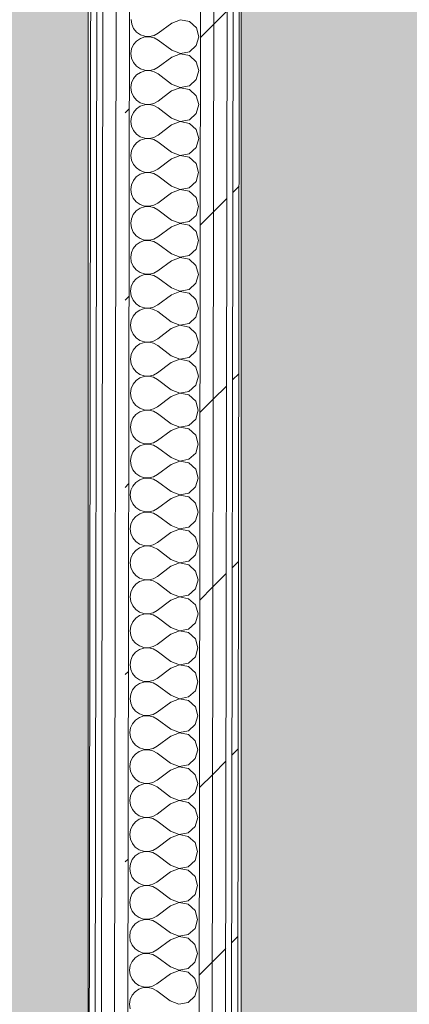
# Model space of a CAD drawing. Header units: millimetres. Extents: x -30280 to 19093, y -19284 to 4746.
# Tile 106 of 132: x -13157 to -12774, y -14847 to -13881. Entities that reach past the tile are written whole.
import ezdxf

# ---------------------------------------------------------------- set-up
doc = ezdxf.new("R2010")
doc.units = ezdxf.units.MM
doc.header["$MEASUREMENT"] = 0
doc.linetypes.add('Wipeout_Contour', pattern=[1000, 0, -1000])
doc.layers.add('Nuevo_07_CR_Cel Ras pladur', color=7, linetype='Continuous')
doc.layers.add('Nuevo_08_E_Envans secs', color=7, linetype='Continuous')
for name, color, linetype, lineweight, true_color in [('Nuevo_07_CR_Cel Ras pladur_Pluma_Nº__102', 7, 'Continuous', 5, 0xcccccc), ('Nuevo_08_E_Envans secs_Pluma_Nº__102', 7, 'Continuous', 5, 0xcccccc), ('Nuevo_08_E_Envans secs_Pluma_Nº__171', 171, 'Continuous', 13, 0xaaaaff), ('Nuevo_08_E_Envans secs_Pluma_Nº__177', 7, 'Continuous', 15, 0xf7e046)]:
    doc.layers.add(name, color=color, linetype=linetype, lineweight=lineweight, true_color=true_color)
doc.layers.add('Nuevo_08_E_Envans secs_Pluma_Nº__1', color=7, linetype='Continuous', lineweight=5)
pattern_1 = [(45, (0, 0), (-183.8478, 183.8478), [195, -65]), (45, (7e-14, 183.85), (-183.8478, 183.8478), [195, -65])]

# ---------------------------------------------------------------- blocks, each defined once
blk = doc.blocks.new('Forjado_2_1', base_point=(-12939.13, -15304.3))
at = {"layer": 'Nuevo_07_CR_Cel Ras pladur_Pluma_Nº__102', "linetype": 'Continuous', "lineweight": 0, "true_color": 0x333333}
h = blk.add_hatch(color=250, dxfattribs=at)
h.paths.add_polyline_path([(-12939.13, -15304.3), (-10776.28, -15304.3), (-10776.28, -12340.7), (-12132.42, -12340.7), (-12132.42, -12549.28), (-12939.13, -12549.28)])
h.paths.add_polyline_path([(-12763.67, -13031.07), (-10963.67, -13031.07), (-10963.67, -14831.07), (-12763.67, -14831.07)], flags=0)
at = {"layer": 'Nuevo_07_CR_Cel Ras pladur_Pluma_Nº__102', "color": 254, "linetype": 'Continuous', "lineweight": 5, "true_color": 0xcccccc, "flags": 128}
blk.add_lwpolyline([(-12939.13, -15304.3), (-10776.28, -15304.3), (-10776.28, -12340.7), (-12132.42, -12340.7), (-12132.42, -12549.28), (-12939.13, -12549.28)], close=True, dxfattribs=at)
blk = doc.blocks.new('Forjado_7_1', base_point=(-18840.61, -16937.98))
at = {"layer": 'Nuevo_07_CR_Cel Ras pladur_Pluma_Nº__102', "linetype": 'Continuous', "lineweight": 0, "true_color": 0x333333}
h = blk.add_hatch(color=250, dxfattribs=at)
h.paths.add_polyline_path([(-18840.61, -16937.98), (-13089.3, -16937.98), (-13089.3, -12342.82), (-18840.61, -12342.82)])
h.paths.add_polyline_path([(-18358.75, -12874.06), (-13558.75, -12874.06), (-13558.75, -16474.06), (-18358.75, -16474.06)], flags=0)
at = {"layer": 'Nuevo_07_CR_Cel Ras pladur_Pluma_Nº__102', "color": 254, "linetype": 'Continuous', "lineweight": 5, "true_color": 0xcccccc, "flags": 128}
blk.add_lwpolyline([(-18840.61, -16937.98), (-13089.3, -16937.98), (-13089.3, -12342.82), (-18840.61, -12342.82)], close=True, dxfattribs=at)
blk = doc.blocks.new('*X542')
at = {"layer": 'Nuevo_08_E_Envans secs_Pluma_Nº__102', "color": 254, "linetype": 'Continuous', "lineweight": 5, "true_color": 0xcccccc}
for p, q in [((-13047.34, -13880.73), (-13046.71, -13885.29)), ((-12998.84, -13880.87), (-13007.34, -13884.12)), ((-12989.89, -13882.57), (-12998.84, -13880.87)), ((-13046.71, -13885.29), (-13044.86, -13889.5)), ((-13044.86, -13889.5), (-13041.93, -13893.04)), ((-13007.34, -13884.12), (-13020.69, -13894.1)), ((-12983.17, -13888.73), (-12989.89, -13882.57)), ((-12980.7, -13897.5), (-12983.17, -13888.73)), ((-13038.15, -13899.17), (-13041.95, -13901.77)), ((-13041.93, -13893.04), (-13038.15, -13895.65)), ((-13038.15, -13895.65), (-13033.79, -13897.13)), ((-13033.79, -13897.71), (-13038.15, -13899.17)), ((-13033.79, -13897.13), (-13029.2, -13897.36)), ((-13029.2, -13897.49), (-13033.79, -13897.71)), ((-13029.2, -13897.36), (-13024.72, -13896.32)), ((-13024.72, -13898.54), (-13029.2, -13897.49)), ((-13024.72, -13896.32), (-13020.69, -13894.1)), ((-13020.7, -13900.77), (-13024.72, -13898.54)), ((-12983.2, -13906.25), (-12980.7, -13897.5)), ((-13046.75, -13909.51), (-13047.39, -13914.06)), ((-13044.89, -13905.3), (-13046.75, -13909.51)), ((-13041.95, -13901.77), (-13044.89, -13905.3)), ((-13007.38, -13910.79), (-13020.7, -13900.77)), ((-12989.93, -13912.39), (-12983.2, -13906.25)), ((-13047.39, -13914.06), (-13046.76, -13918.62)), ((-13046.76, -13918.62), (-13044.91, -13922.83)), ((-13007.39, -13917.46), (-13020.74, -13927.44)), ((-12998.88, -13914.2), (-13007.39, -13917.46)), ((-13007.38, -13910.79), (-12998.88, -13914.07)), ((-12998.88, -13914.07), (-12989.93, -13912.39)), ((-12989.94, -13915.91), (-12998.88, -13914.2)), ((-12983.22, -13922.06), (-12989.94, -13915.91)), ((-13044.91, -13922.83), (-13041.98, -13926.37)), ((-13041.98, -13926.37), (-13038.2, -13928.98)), ((-13038.2, -13928.98), (-13033.84, -13930.46)), ((-13024.77, -13929.66), (-13020.74, -13927.44)), ((-12980.75, -13930.83), (-12983.22, -13922.06)), ((-13044.93, -13938.64), (-13046.8, -13942.84)), ((-13042, -13935.1), (-13044.93, -13938.64)), ((-13038.2, -13932.5), (-13042, -13935.1)), ((-13033.84, -13931.04), (-13038.2, -13932.5)), ((-13033.84, -13930.46), (-13029.25, -13930.69)), ((-13029.25, -13930.82), (-13033.84, -13931.04)), ((-13029.25, -13930.69), (-13024.77, -13929.66)), ((-13024.77, -13931.87), (-13029.25, -13930.82)), ((-13020.75, -13934.1), (-13024.77, -13931.87)), ((-13007.43, -13944.12), (-13020.75, -13934.1)), ((-12983.25, -13939.59), (-12980.75, -13930.83)), ((-13046.8, -13942.84), (-13047.44, -13947.4)), ((-13047.44, -13947.4), (-13046.81, -13951.95)), ((-12998.93, -13947.54), (-13007.44, -13950.79)), ((-13007.43, -13944.12), (-12998.93, -13947.4)), ((-12998.93, -13947.4), (-12989.98, -13945.72)), ((-12989.99, -13949.24), (-12998.93, -13947.54)), ((-12989.98, -13945.72), (-12983.25, -13939.59)), ((-13046.81, -13951.95), (-13044.96, -13956.16)), ((-13044.96, -13956.16), (-13042.03, -13959.71)), ((-13007.44, -13950.79), (-13020.79, -13960.77)), ((-12983.27, -13955.4), (-12989.99, -13949.24)), ((-12980.79, -13964.16), (-12983.27, -13955.4)), ((-13038.25, -13965.84), (-13042.04, -13968.43)), ((-13042.03, -13959.71), (-13038.25, -13962.32)), ((-13038.25, -13962.32), (-13033.89, -13963.79)), ((-13033.89, -13964.37), (-13038.25, -13965.84)), ((-13033.89, -13963.79), (-13029.3, -13964.02)), ((-13029.3, -13964.16), (-13033.89, -13964.37)), ((-13029.3, -13964.02), (-13024.82, -13962.99)), ((-13024.82, -13965.2), (-13029.3, -13964.16)), ((-13024.82, -13962.99), (-13020.79, -13960.77)), ((-13020.8, -13967.44), (-13024.82, -13965.2)), ((-13007.48, -13977.46), (-13020.8, -13967.44)), ((-12983.3, -13972.92), (-12980.79, -13964.16)), ((-13046.84, -13976.18), (-13047.49, -13980.73)), ((-13044.98, -13971.97), (-13046.84, -13976.18)), ((-13042.04, -13968.43), (-13044.98, -13971.97)), ((-13007.48, -13977.46), (-12998.98, -13980.73)), ((-12990.03, -13979.06), (-12983.3, -13972.92)), ((-13047.49, -13980.73), (-13046.86, -13985.29)), ((-13046.86, -13985.29), (-13045.01, -13989.5)), ((-13007.49, -13984.12), (-13020.84, -13994.1)), ((-12998.98, -13980.87), (-13007.49, -13984.12)), ((-12998.98, -13980.73), (-12990.03, -13979.06)), ((-12990.04, -13982.57), (-12998.98, -13980.87)), ((-12983.32, -13988.73), (-12990.04, -13982.57)), ((-13045.01, -13989.5), (-13042.08, -13993.04)), ((-13042.08, -13993.04), (-13038.29, -13995.65)), ((-13038.29, -13995.65), (-13033.94, -13997.13)), ((-13033.94, -13997.13), (-13029.35, -13997.36)), ((-13029.35, -13997.36), (-13024.87, -13996.32)), ((-13024.87, -13996.32), (-13020.84, -13994.1)), ((-12980.84, -13997.5), (-12983.32, -13988.73)), ((-13045.03, -14005.3), (-13046.89, -14009.51)), ((-13042.09, -14001.77), (-13045.03, -14005.3)), ((-13038.3, -13999.17), (-13042.09, -14001.77)), ((-13033.94, -13997.71), (-13038.3, -13999.17)), ((-13029.35, -13997.49), (-13033.94, -13997.71)), ((-13024.87, -13998.54), (-13029.35, -13997.49)), ((-13020.85, -14000.77), (-13024.87, -13998.54)), ((-13007.53, -14010.79), (-13020.85, -14000.77)), ((-12990.08, -14012.39), (-12983.35, -14006.25)), ((-12983.35, -14006.25), (-12980.84, -13997.5)), ((-13046.89, -14009.51), (-13047.54, -14014.06)), ((-13047.54, -14014.06), (-13046.91, -14018.62)), ((-12999.03, -14014.2), (-13007.54, -14017.46)), ((-13007.53, -14010.79), (-12999.03, -14014.07)), ((-12999.03, -14014.07), (-12990.08, -14012.39)), ((-12990.08, -14015.91), (-12999.03, -14014.2)), ((-12983.37, -14022.06), (-12990.08, -14015.91)), ((-13046.91, -14018.62), (-13045.06, -14022.83)), ((-13045.06, -14022.83), (-13042.13, -14026.37)), ((-13007.54, -14017.46), (-13020.89, -14027.44)), ((-12980.89, -14030.83), (-12983.37, -14022.06)), ((-13042.14, -14035.1), (-13045.08, -14038.64)), ((-13038.35, -14032.5), (-13042.14, -14035.1)), ((-13042.13, -14026.37), (-13038.34, -14028.98)), ((-13033.99, -14031.04), (-13038.35, -14032.5)), ((-13038.34, -14028.98), (-13033.99, -14030.46)), ((-13033.99, -14030.46), (-13029.4, -14030.69)), ((-13029.4, -14030.82), (-13033.99, -14031.04)), ((-13029.4, -14030.69), (-13024.92, -14029.66)), ((-13024.92, -14031.87), (-13029.4, -14030.82)), ((-13024.92, -14029.66), (-13020.89, -14027.44)), ((-13020.9, -14034.1), (-13024.92, -14031.87)), ((-13007.58, -14044.12), (-13020.9, -14034.1)), ((-12983.4, -14039.59), (-12980.89, -14030.83)), ((-13046.94, -14042.84), (-13047.58, -14047.4)), ((-13045.08, -14038.64), (-13046.94, -14042.84)), ((-13007.58, -14044.12), (-12999.08, -14047.4)), ((-12990.13, -14045.72), (-12983.4, -14039.59)), ((-13047.58, -14047.4), (-13046.96, -14051.95)), ((-13046.96, -14051.95), (-13045.11, -14056.16)), ((-13007.59, -14050.79), (-13020.94, -14060.77)), ((-12999.08, -14047.54), (-13007.59, -14050.79)), ((-12999.08, -14047.4), (-12990.13, -14045.72)), ((-12990.13, -14049.24), (-12999.08, -14047.54)), ((-12983.42, -14055.4), (-12990.13, -14049.24)), ((-13045.11, -14056.16), (-13042.18, -14059.71)), ((-13042.18, -14059.71), (-13038.39, -14062.32)), ((-13034.04, -14064.37), (-13038.4, -14065.84)), ((-13038.39, -14062.32), (-13034.04, -14063.79)), ((-13034.04, -14063.79), (-13029.45, -14064.02)), ((-13029.45, -14064.16), (-13034.04, -14064.37)), ((-13029.45, -14064.02), (-13024.97, -14062.99)), ((-13024.97, -14065.2), (-13029.45, -14064.16)), ((-13024.97, -14062.99), (-13020.94, -14060.77)), ((-12983.44, -14072.92), (-12980.94, -14064.16)), ((-12980.94, -14064.16), (-12983.42, -14055.4)), ((-13045.13, -14071.97), (-13046.99, -14076.18)), ((-13042.19, -14068.43), (-13045.13, -14071.97)), ((-13038.4, -14065.84), (-13042.19, -14068.43)), ((-13020.95, -14067.44), (-13024.97, -14065.2)), ((-13007.63, -14077.46), (-13020.95, -14067.44)), ((-12990.18, -14079.06), (-12983.44, -14072.92)), ((-13046.99, -14076.18), (-13047.63, -14080.73)), ((-13047.63, -14080.73), (-13047.01, -14085.29)), ((-13007.64, -14084.12), (-13020.99, -14094.1)), ((-12999.13, -14080.87), (-13007.64, -14084.12)), ((-13007.63, -14077.46), (-12999.13, -14080.73)), ((-12999.13, -14080.73), (-12990.18, -14079.06)), ((-12990.18, -14082.57), (-12999.13, -14080.87)), ((-12983.47, -14088.73), (-12990.18, -14082.57)), ((-13047.01, -14085.29), (-13045.16, -14089.5)), ((-13045.16, -14089.5), (-13042.23, -14093.04)), ((-13042.23, -14093.04), (-13038.44, -14095.65)), ((-12980.99, -14097.49), (-12983.47, -14088.73)), ((-13042.24, -14101.77), (-13045.18, -14105.3)), ((-13038.45, -14099.17), (-13042.24, -14101.77)), ((-13034.09, -14097.71), (-13038.45, -14099.17)), ((-13038.44, -14095.65), (-13034.09, -14097.13)), ((-13034.09, -14097.13), (-13029.49, -14097.36)), ((-13029.5, -14097.49), (-13034.09, -14097.71)), ((-13025.02, -14098.54), (-13029.5, -14097.49)), ((-13029.49, -14097.36), (-13025.01, -14096.32)), ((-13021, -14100.77), (-13025.02, -14098.54)), ((-13025.01, -14096.32), (-13020.99, -14094.1)), ((-13007.68, -14110.79), (-13021, -14100.77)), ((-12983.49, -14106.25), (-12980.99, -14097.49)), ((-13047.04, -14109.51), (-13047.68, -14114.06)), ((-13045.18, -14105.3), (-13047.04, -14109.51)), ((-13007.68, -14110.79), (-12999.18, -14114.07)), ((-12999.18, -14114.07), (-12990.23, -14112.39)), ((-12990.23, -14112.39), (-12983.49, -14106.25)), ((-13047.68, -14114.06), (-13047.06, -14118.62)), ((-13047.06, -14118.62), (-13045.21, -14122.83)), ((-13045.21, -14122.83), (-13042.28, -14126.37)), ((-13007.69, -14117.46), (-13021.04, -14127.44)), ((-12999.18, -14114.2), (-13007.69, -14117.46)), ((-12990.23, -14115.91), (-12999.18, -14114.2)), ((-12983.52, -14122.06), (-12990.23, -14115.91)), ((-12981.04, -14130.83), (-12983.52, -14122.06)), ((-13038.5, -14132.5), (-13042.29, -14135.1)), ((-13042.28, -14126.37), (-13038.49, -14128.98)), ((-13034.14, -14131.04), (-13038.5, -14132.5)), ((-13038.49, -14128.98), (-13034.14, -14130.46)), ((-13034.14, -14130.46), (-13029.54, -14130.69)), ((-13029.54, -14130.82), (-13034.14, -14131.04)), ((-13029.54, -14130.69), (-13025.06, -14129.66)), ((-13025.07, -14131.87), (-13029.54, -14130.82)), ((-13021.05, -14134.1), (-13025.07, -14131.87)), ((-13025.06, -14129.66), (-13021.04, -14127.44)), ((-12983.54, -14139.59), (-12981.04, -14130.83)), ((-13045.23, -14138.64), (-13047.09, -14142.84)), ((-13042.29, -14135.1), (-13045.23, -14138.64)), ((-13007.73, -14144.12), (-13021.05, -14134.1)), ((-12990.28, -14145.72), (-12983.54, -14139.59)), ((-13047.09, -14142.84), (-13047.73, -14147.4)), ((-13047.73, -14147.4), (-13047.1, -14151.95)), ((-13047.1, -14151.95), (-13045.26, -14156.16)), ((-13007.74, -14150.79), (-13021.09, -14160.77)), ((-12999.23, -14147.54), (-13007.74, -14150.79)), ((-13007.73, -14144.12), (-12999.23, -14147.4)), ((-12999.23, -14147.4), (-12990.28, -14145.72)), ((-12990.28, -14149.24), (-12999.23, -14147.54)), ((-12983.57, -14155.4), (-12990.28, -14149.24)), ((-13045.26, -14156.16), (-13042.33, -14159.71)), ((-13042.33, -14159.71), (-13038.54, -14162.32)), ((-13025.11, -14162.99), (-13021.09, -14160.77)), ((-12981.09, -14164.16), (-12983.57, -14155.4)), ((-13042.34, -14168.43), (-13045.28, -14171.97)), ((-13038.55, -14165.84), (-13042.34, -14168.43)), ((-13034.19, -14164.37), (-13038.55, -14165.84)), ((-13038.54, -14162.32), (-13034.19, -14163.79)), ((-13034.19, -14163.79), (-13029.59, -14164.02)), ((-13029.59, -14164.16), (-13034.19, -14164.37)), ((-13029.59, -14164.02), (-13025.11, -14162.99)), ((-13025.12, -14165.2), (-13029.59, -14164.16)), ((-13021.1, -14167.44), (-13025.12, -14165.2)), ((-13007.78, -14177.46), (-13021.1, -14167.44)), ((-12983.59, -14172.92), (-12981.09, -14164.16)), ((-13047.14, -14176.18), (-13047.78, -14180.73)), ((-13047.78, -14180.73), (-13047.15, -14185.29)), ((-13045.28, -14171.97), (-13047.14, -14176.18)), ((-12999.28, -14180.87), (-13007.79, -14184.12)), ((-13007.78, -14177.46), (-12999.28, -14180.73)), ((-12999.28, -14180.73), (-12990.33, -14179.06)), ((-12990.33, -14182.57), (-12999.28, -14180.87)), ((-12990.33, -14179.06), (-12983.59, -14172.92)), ((-13047.15, -14185.29), (-13045.31, -14189.5)), ((-13045.31, -14189.5), (-13042.38, -14193.04)), ((-13007.79, -14184.12), (-13021.13, -14194.1)), ((-12983.62, -14188.73), (-12990.33, -14182.57)), ((-12981.14, -14197.49), (-12983.62, -14188.73)), ((-13038.6, -14199.17), (-13042.39, -14201.77)), ((-13042.38, -14193.04), (-13038.59, -14195.65)), ((-13034.24, -14197.71), (-13038.6, -14199.17)), ((-13038.59, -14195.65), (-13034.24, -14197.13)), ((-13034.24, -14197.13), (-13029.64, -14197.36)), ((-13029.64, -14197.49), (-13034.24, -14197.71)), ((-13029.64, -14197.36), (-13025.16, -14196.32)), ((-13025.17, -14198.54), (-13029.64, -14197.49)), ((-13021.14, -14200.77), (-13025.17, -14198.54)), ((-13025.16, -14196.32), (-13021.13, -14194.1)), ((-12983.64, -14206.25), (-12981.14, -14197.49)), ((-13047.19, -14209.51), (-13047.83, -14214.06)), ((-13045.33, -14205.3), (-13047.19, -14209.51)), ((-13042.39, -14201.77), (-13045.33, -14205.3)), ((-13007.83, -14210.79), (-13021.14, -14200.77)), ((-12990.37, -14212.39), (-12983.64, -14206.25)), ((-13047.83, -14214.06), (-13047.2, -14218.62)), ((-13047.2, -14218.62), (-13045.35, -14222.83)), ((-13007.84, -14217.46), (-13021.18, -14227.44)), ((-12999.33, -14214.2), (-13007.84, -14217.46)), ((-13007.83, -14210.79), (-12999.33, -14214.07)), ((-12999.33, -14214.07), (-12990.37, -14212.39)), ((-12990.38, -14215.91), (-12999.33, -14214.2)), ((-12983.67, -14222.06), (-12990.38, -14215.91)), ((-13045.35, -14222.83), (-13042.43, -14226.37)), ((-13042.43, -14226.37), (-13038.64, -14228.98)), ((-13038.64, -14228.98), (-13034.28, -14230.46)), ((-13025.21, -14229.65), (-13021.18, -14227.44)), ((-12981.19, -14230.83), (-12983.67, -14222.06)), ((-13045.38, -14238.64), (-13047.24, -14242.84)), ((-13042.44, -14235.1), (-13045.38, -14238.64)), ((-13038.65, -14232.5), (-13042.44, -14235.1)), ((-13034.29, -14231.04), (-13038.65, -14232.5)), ((-13029.69, -14230.82), (-13034.29, -14231.04)), ((-13034.28, -14230.46), (-13029.69, -14230.69)), ((-13029.69, -14230.69), (-13025.21, -14229.65)), ((-13025.21, -14231.87), (-13029.69, -14230.82)), ((-13021.19, -14234.1), (-13025.21, -14231.87)), ((-13007.88, -14244.12), (-13021.19, -14234.1)), ((-12983.69, -14239.59), (-12981.19, -14230.83)), ((-13047.24, -14242.84), (-13047.88, -14247.4)), ((-13047.88, -14247.4), (-13047.25, -14251.95)), ((-12999.38, -14247.54), (-13007.89, -14250.79)), ((-13007.88, -14244.12), (-12999.38, -14247.4)), ((-12999.38, -14247.4), (-12990.42, -14245.72)), ((-12990.43, -14249.24), (-12999.38, -14247.54)), ((-12990.42, -14245.72), (-12983.69, -14239.59)), ((-13047.25, -14251.95), (-13045.4, -14256.16)), ((-13045.4, -14256.16), (-13042.48, -14259.71)), ((-13007.89, -14250.79), (-13021.23, -14260.77)), ((-12983.71, -14255.4), (-12990.43, -14249.24)), ((-12981.24, -14264.16), (-12983.71, -14255.4)), ((-13038.69, -14265.84), (-13042.49, -14268.43)), ((-13042.48, -14259.71), (-13038.69, -14262.32)), ((-13038.69, -14262.32), (-13034.33, -14263.79)), ((-13034.33, -14264.37), (-13038.69, -14265.84)), ((-13034.33, -14263.79), (-13029.74, -14264.02)), ((-13029.74, -14264.16), (-13034.33, -14264.37)), ((-13029.74, -14264.02), (-13025.26, -14262.99)), ((-13025.26, -14265.2), (-13029.74, -14264.16)), ((-13025.26, -14262.99), (-13021.23, -14260.77)), ((-13021.24, -14267.44), (-13025.26, -14265.2)), ((-13007.92, -14277.46), (-13021.24, -14267.44)), ((-12983.74, -14272.92), (-12981.24, -14264.16)), ((-13047.29, -14276.18), (-13047.93, -14280.73)), ((-13045.43, -14271.97), (-13047.29, -14276.18)), ((-13042.49, -14268.43), (-13045.43, -14271.97)), ((-13007.92, -14277.46), (-12999.43, -14280.73)), ((-12990.47, -14279.05), (-12983.74, -14272.92)), ((-13047.93, -14280.73), (-13047.3, -14285.28)), ((-13047.3, -14285.28), (-13045.45, -14289.5)), ((-13007.93, -14284.12), (-13021.28, -14294.1)), ((-12999.43, -14280.87), (-13007.93, -14284.12)), ((-12999.43, -14280.73), (-12990.47, -14279.05)), ((-12990.48, -14282.57), (-12999.43, -14280.87)), ((-12983.76, -14288.73), (-12990.48, -14282.57)), ((-13045.45, -14289.5), (-13042.52, -14293.04)), ((-13042.52, -14293.04), (-13038.74, -14295.65)), ((-13038.74, -14295.65), (-13034.38, -14297.13)), ((-13029.79, -14297.36), (-13025.31, -14296.32)), ((-13025.31, -14296.32), (-13021.28, -14294.1)), ((-12981.29, -14297.49), (-12983.76, -14288.73)), ((-13045.48, -14305.3), (-13047.34, -14309.51)), ((-13042.54, -14301.77), (-13045.48, -14305.3)), ((-13038.74, -14299.17), (-13042.54, -14301.77)), ((-13034.38, -14297.71), (-13038.74, -14299.17)), ((-13034.38, -14297.13), (-13029.79, -14297.36)), ((-13029.79, -14297.49), (-13034.38, -14297.71)), ((-13025.31, -14298.54), (-13029.79, -14297.49)), ((-13021.29, -14300.77), (-13025.31, -14298.54)), ((-13007.97, -14310.79), (-13021.29, -14300.77)), ((-12990.52, -14312.39), (-12983.79, -14306.25)), ((-12983.79, -14306.25), (-12981.29, -14297.49)), ((-13047.34, -14309.51), (-13047.98, -14314.06)), ((-13047.98, -14314.06), (-13047.35, -14318.62)), ((-12999.48, -14314.2), (-13007.98, -14317.46)), ((-13007.97, -14310.79), (-12999.48, -14314.07)), ((-12999.48, -14314.07), (-12990.52, -14312.39)), ((-12990.53, -14315.91), (-12999.48, -14314.2)), ((-12983.81, -14322.06), (-12990.53, -14315.91)), ((-13047.35, -14318.62), (-13045.5, -14322.83)), ((-13045.5, -14322.83), (-13042.57, -14326.37)), ((-13007.98, -14317.46), (-13021.33, -14327.44)), ((-12981.34, -14330.83), (-12983.81, -14322.06)), ((-13042.59, -14335.1), (-13045.53, -14338.64)), ((-13038.79, -14332.5), (-13042.59, -14335.1)), ((-13042.57, -14326.37), (-13038.79, -14328.98)), ((-13038.79, -14328.98), (-13034.43, -14330.46)), ((-13034.43, -14331.04), (-13038.79, -14332.5)), ((-13034.43, -14330.46), (-13029.84, -14330.69)), ((-13029.84, -14330.82), (-13034.43, -14331.04)), ((-13029.84, -14330.69), (-13025.36, -14329.65)), ((-13025.36, -14331.87), (-13029.84, -14330.82)), ((-13025.36, -14329.65), (-13021.33, -14327.44)), ((-13021.34, -14334.1), (-13025.36, -14331.87)), ((-13008.02, -14344.12), (-13021.34, -14334.1)), ((-12983.84, -14339.59), (-12981.34, -14330.83)), ((-13047.39, -14342.84), (-13048.03, -14347.4)), ((-13045.53, -14338.64), (-13047.39, -14342.84)), ((-13008.02, -14344.12), (-12999.52, -14347.4)), ((-12990.57, -14345.72), (-12983.84, -14339.59)), ((-13048.03, -14347.4), (-13047.4, -14351.95)), ((-13047.4, -14351.95), (-13045.55, -14356.16)), ((-13008.03, -14350.79), (-13021.38, -14360.77)), ((-12999.52, -14347.54), (-13008.03, -14350.79)), ((-12999.52, -14347.4), (-12990.57, -14345.72)), ((-12990.58, -14349.24), (-12999.52, -14347.54)), ((-12983.86, -14355.4), (-12990.58, -14349.24)), ((-13045.55, -14356.16), (-13042.62, -14359.71)), ((-13042.62, -14359.71), (-13038.84, -14362.32)), ((-13038.84, -14362.32), (-13034.48, -14363.79)), ((-13034.48, -14364.37), (-13038.84, -14365.84)), ((-13034.48, -14363.79), (-13029.89, -14364.02)), ((-13029.89, -14364.16), (-13034.48, -14364.37)), ((-13029.89, -14364.02), (-13025.41, -14362.99)), ((-13025.41, -14365.2), (-13029.89, -14364.16)), ((-13025.41, -14362.99), (-13021.38, -14360.77)), ((-12983.89, -14372.92), (-12981.39, -14364.16)), ((-12981.39, -14364.16), (-12983.86, -14355.4)), ((-13045.58, -14371.97), (-13047.44, -14376.18)), ((-13042.64, -14368.43), (-13045.58, -14371.97)), ((-13038.84, -14365.84), (-13042.64, -14368.43)), ((-13021.39, -14367.44), (-13025.41, -14365.2)), ((-13008.07, -14377.46), (-13021.39, -14367.44)), ((-12990.62, -14379.05), (-12983.89, -14372.92)), ((-13047.44, -14376.18), (-13048.08, -14380.73)), ((-13048.08, -14380.73), (-13047.45, -14385.28)), ((-12999.57, -14380.87), (-13008.08, -14384.12)), ((-13008.07, -14377.46), (-12999.57, -14380.73)), ((-12999.57, -14380.73), (-12990.62, -14379.05)), ((-12990.63, -14382.57), (-12999.57, -14380.87)), ((-12983.91, -14388.73), (-12990.63, -14382.57)), ((-13047.45, -14385.28), (-13045.6, -14389.5)), ((-13045.6, -14389.5), (-13042.67, -14393.04)), ((-13042.67, -14393.04), (-13038.89, -14395.65)), ((-13008.08, -14384.12), (-13021.43, -14394.1)), ((-12981.44, -14397.49), (-12983.91, -14388.73)), ((-13042.69, -14401.77), (-13045.62, -14405.3)), ((-13038.89, -14399.17), (-13042.69, -14401.77)), ((-13038.89, -14395.65), (-13034.53, -14397.13)), ((-13034.53, -14397.71), (-13038.89, -14399.17)), ((-13034.53, -14397.13), (-13029.94, -14397.36)), ((-13029.94, -14397.49), (-13034.53, -14397.71)), ((-13029.94, -14397.36), (-13025.46, -14396.32)), ((-13025.46, -14398.54), (-13029.94, -14397.49)), ((-13025.46, -14396.32), (-13021.43, -14394.1)), ((-13021.44, -14400.77), (-13025.46, -14398.54)), ((-13008.12, -14410.79), (-13021.44, -14400.77)), ((-12983.94, -14406.25), (-12981.44, -14397.49)), ((-13047.49, -14409.51), (-13048.13, -14414.06)), ((-13045.62, -14405.3), (-13047.49, -14409.51)), ((-13008.12, -14410.79), (-12999.62, -14414.07)), ((-12999.62, -14414.07), (-12990.67, -14412.39)), ((-12990.67, -14412.39), (-12983.94, -14406.25)), ((-13048.13, -14414.06), (-13047.5, -14418.62)), ((-13047.5, -14418.62), (-13045.65, -14422.83)), ((-13008.13, -14417.46), (-13021.48, -14427.44)), ((-12999.62, -14414.2), (-13008.13, -14417.46)), ((-12990.68, -14415.91), (-12999.62, -14414.2)), ((-12983.96, -14422.06), (-12990.68, -14415.91)), ((-12981.48, -14430.83), (-12983.96, -14422.06)), ((-13045.65, -14422.83), (-13042.72, -14426.37)), ((-13042.72, -14426.37), (-13038.94, -14428.98)), ((-13038.94, -14428.98), (-13034.58, -14430.46)), ((-13034.58, -14431.04), (-13038.94, -14432.5)), ((-13034.58, -14430.46), (-13029.99, -14430.69)), ((-13029.99, -14430.82), (-13034.58, -14431.04)), ((-13029.99, -14430.69), (-13025.51, -14429.65)), ((-13025.51, -14431.87), (-13029.99, -14430.82)), ((-13025.51, -14429.65), (-13021.48, -14427.44)), ((-13021.49, -14434.1), (-13025.51, -14431.87)), ((-12983.99, -14439.59), (-12981.48, -14430.83)), ((-13045.67, -14438.64), (-13047.53, -14442.84)), ((-13042.73, -14435.1), (-13045.67, -14438.64)), ((-13038.94, -14432.5), (-13042.73, -14435.1)), ((-13008.17, -14444.12), (-13021.49, -14434.1)), ((-12990.72, -14445.72), (-12983.99, -14439.59)), ((-13047.53, -14442.84), (-13048.18, -14447.4)), ((-13048.18, -14447.4), (-13047.55, -14451.95)), ((-13008.18, -14450.79), (-13021.53, -14460.77)), ((-12999.67, -14447.54), (-13008.18, -14450.79)), ((-13008.17, -14444.12), (-12999.67, -14447.4)), ((-12999.67, -14447.4), (-12990.72, -14445.72)), ((-12990.72, -14449.24), (-12999.67, -14447.54)), ((-12984.01, -14455.4), (-12990.72, -14449.24)), ((-13047.55, -14451.95), (-13045.7, -14456.16)), ((-13045.7, -14456.16), (-13042.77, -14459.71)), ((-13042.77, -14459.71), (-13038.98, -14462.32)), ((-13025.56, -14462.99), (-13021.53, -14460.77)), ((-12981.53, -14464.16), (-12984.01, -14455.4)), ((-13042.78, -14468.43), (-13045.72, -14471.97)), ((-13038.99, -14465.84), (-13042.78, -14468.43)), ((-13034.63, -14464.37), (-13038.99, -14465.84)), ((-13038.98, -14462.32), (-13034.63, -14463.79)), ((-13034.63, -14463.79), (-13030.04, -14464.02)), ((-13030.04, -14464.16), (-13034.63, -14464.37)), ((-13030.04, -14464.02), (-13025.56, -14462.99)), ((-13025.56, -14465.2), (-13030.04, -14464.16)), ((-13021.54, -14467.44), (-13025.56, -14465.2)), ((-13008.22, -14477.46), (-13021.54, -14467.44)), ((-12984.04, -14472.92), (-12981.53, -14464.16)), ((-13047.58, -14476.18), (-13048.23, -14480.73)), ((-13045.72, -14471.97), (-13047.58, -14476.18)), ((-13008.22, -14477.46), (-12999.72, -14480.73)), ((-12999.72, -14480.73), (-12990.77, -14479.05)), ((-12990.77, -14479.05), (-12984.04, -14472.92)), ((-13048.23, -14480.73), (-13047.6, -14485.28)), ((-13047.6, -14485.28), (-13045.75, -14489.5)), ((-13045.75, -14489.5), (-13042.82, -14493.04)), ((-13008.23, -14484.12), (-13021.58, -14494.1)), ((-12999.72, -14480.87), (-13008.23, -14484.12)), ((-12990.77, -14482.57), (-12999.72, -14480.87)), ((-12984.06, -14488.73), (-12990.77, -14482.57)), ((-12981.58, -14497.49), (-12984.06, -14488.73)), ((-13039.04, -14499.17), (-13042.83, -14501.77)), ((-13042.82, -14493.04), (-13039.03, -14495.65)), ((-13034.68, -14497.71), (-13039.04, -14499.17)), ((-13039.03, -14495.65), (-13034.68, -14497.13)), ((-13034.68, -14497.13), (-13030.09, -14497.36)), ((-13030.09, -14497.49), (-13034.68, -14497.71)), ((-13030.09, -14497.36), (-13025.61, -14496.32)), ((-13025.61, -14498.54), (-13030.09, -14497.49)), ((-13025.61, -14496.32), (-13021.58, -14494.1)), ((-13021.59, -14500.77), (-13025.61, -14498.54)), ((-12984.09, -14506.25), (-12981.58, -14497.49)), ((-13047.63, -14509.51), (-13048.27, -14514.06)), ((-13045.77, -14505.3), (-13047.63, -14509.51)), ((-13042.83, -14501.77), (-13045.77, -14505.3)), ((-13008.27, -14510.79), (-13021.59, -14500.77)), ((-12990.82, -14512.39), (-12984.09, -14506.25)), ((-13048.27, -14514.06), (-13047.65, -14518.62)), ((-13047.65, -14518.62), (-13045.8, -14522.83)), ((-13008.28, -14517.46), (-13021.63, -14527.44)), ((-12999.77, -14514.2), (-13008.28, -14517.46)), ((-13008.27, -14510.79), (-12999.77, -14514.07)), ((-12999.77, -14514.07), (-12990.82, -14512.39)), ((-12990.82, -14515.91), (-12999.77, -14514.2)), ((-12984.11, -14522.06), (-12990.82, -14515.91)), ((-13045.8, -14522.83), (-13042.87, -14526.37)), ((-13042.87, -14526.37), (-13039.08, -14528.98)), ((-13039.08, -14528.98), (-13034.73, -14530.46)), ((-13025.65, -14529.65), (-13021.63, -14527.44)), ((-12981.63, -14530.83), (-12984.11, -14522.06)), ((-13045.82, -14538.64), (-13047.68, -14542.84)), ((-13042.88, -14535.1), (-13045.82, -14538.64)), ((-13039.09, -14532.5), (-13042.88, -14535.1)), ((-13034.73, -14531.04), (-13039.09, -14532.5)), ((-13034.73, -14530.46), (-13030.14, -14530.69)), ((-13030.14, -14530.82), (-13034.73, -14531.04)), ((-13030.14, -14530.69), (-13025.65, -14529.65)), ((-13025.66, -14531.87), (-13030.14, -14530.82)), ((-13021.64, -14534.1), (-13025.66, -14531.87)), ((-13008.32, -14544.12), (-13021.64, -14534.1)), ((-12984.13, -14539.59), (-12981.63, -14530.83)), ((-13047.68, -14542.84), (-13048.32, -14547.4)), ((-13048.32, -14547.4), (-13047.7, -14551.95)), ((-12999.82, -14547.53), (-13008.33, -14550.79)), ((-13008.32, -14544.12), (-12999.82, -14547.4)), ((-12999.82, -14547.4), (-12990.87, -14545.72)), ((-12990.87, -14549.24), (-12999.82, -14547.53)), ((-12990.87, -14545.72), (-12984.13, -14539.59)), ((-13047.7, -14551.95), (-13045.85, -14556.16)), ((-13045.85, -14556.16), (-13042.92, -14559.71)), ((-13008.33, -14550.79), (-13021.68, -14560.77)), ((-12984.16, -14555.4), (-12990.87, -14549.24)), ((-12981.68, -14564.16), (-12984.16, -14555.4)), ((-13039.14, -14565.84), (-13042.93, -14568.43)), ((-13042.92, -14559.71), (-13039.13, -14562.32)), ((-13034.78, -14564.37), (-13039.14, -14565.84)), ((-13039.13, -14562.32), (-13034.78, -14563.79)), ((-13034.78, -14563.79), (-13030.18, -14564.02)), ((-13030.18, -14564.16), (-13034.78, -14564.37)), ((-13030.18, -14564.02), (-13025.7, -14562.99)), ((-13025.71, -14565.2), (-13030.18, -14564.16)), ((-13021.69, -14567.44), (-13025.71, -14565.2)), ((-13025.7, -14562.99), (-13021.68, -14560.77)), ((-13008.37, -14577.46), (-13021.69, -14567.44)), ((-12984.18, -14572.92), (-12981.68, -14564.16)), ((-13047.73, -14576.18), (-13048.37, -14580.73)), ((-13045.87, -14571.97), (-13047.73, -14576.18)), ((-13042.93, -14568.43), (-13045.87, -14571.97)), ((-12990.92, -14579.05), (-12984.18, -14572.92)), ((-13048.37, -14580.73), (-13047.75, -14585.28)), ((-13047.75, -14585.28), (-13045.9, -14589.5)), ((-13008.38, -14584.12), (-13021.73, -14594.1)), ((-12999.87, -14580.87), (-13008.38, -14584.12)), ((-13008.37, -14577.46), (-12999.87, -14580.73)), ((-12999.87, -14580.73), (-12990.92, -14579.05)), ((-12990.92, -14582.57), (-12999.87, -14580.87)), ((-12984.21, -14588.73), (-12990.92, -14582.57)), ((-13045.9, -14589.5), (-13042.97, -14593.04)), ((-13042.97, -14593.04), (-13039.18, -14595.65)), ((-13039.18, -14595.65), (-13034.83, -14597.13)), ((-13030.23, -14597.36), (-13025.75, -14596.32)), ((-13025.75, -14596.32), (-13021.73, -14594.1)), ((-12981.73, -14597.49), (-12984.21, -14588.73)), ((-13045.92, -14605.3), (-13047.78, -14609.51)), ((-13042.98, -14601.77), (-13045.92, -14605.3)), ((-13039.19, -14599.17), (-13042.98, -14601.77)), ((-13034.83, -14597.71), (-13039.19, -14599.17)), ((-13034.83, -14597.13), (-13030.23, -14597.36)), ((-13030.23, -14597.49), (-13034.83, -14597.71)), ((-13025.76, -14598.54), (-13030.23, -14597.49)), ((-13021.74, -14600.77), (-13025.76, -14598.54)), ((-13008.42, -14610.79), (-13021.74, -14600.77)), ((-12990.97, -14612.39), (-12984.23, -14606.25)), ((-12984.23, -14606.25), (-12981.73, -14597.49)), ((-13047.78, -14609.51), (-13048.42, -14614.06)), ((-13048.42, -14614.06), (-13047.79, -14618.62)), ((-12999.92, -14614.2), (-13008.43, -14617.45)), ((-13008.42, -14610.79), (-12999.92, -14614.07)), ((-12999.92, -14614.07), (-12990.97, -14612.39)), ((-12990.97, -14615.91), (-12999.92, -14614.2)), ((-12984.26, -14622.06), (-12990.97, -14615.91)), ((-13047.79, -14618.62), (-13045.95, -14622.83)), ((-13045.95, -14622.83), (-13043.02, -14626.37)), ((-13008.43, -14617.45), (-13021.78, -14627.44)), ((-12981.78, -14630.83), (-12984.26, -14622.06)), ((-13043.03, -14635.1), (-13045.97, -14638.64)), ((-13039.24, -14632.5), (-13043.03, -14635.1)), ((-13043.02, -14626.37), (-13039.23, -14628.98)), ((-13034.88, -14631.04), (-13039.24, -14632.5)), ((-13039.23, -14628.98), (-13034.88, -14630.46)), ((-13034.88, -14630.46), (-13030.28, -14630.69)), ((-13030.28, -14630.82), (-13034.88, -14631.04)), ((-13030.28, -14630.69), (-13025.8, -14629.65)), ((-13025.81, -14631.87), (-13030.28, -14630.82)), ((-13021.79, -14634.1), (-13025.81, -14631.87)), ((-13025.8, -14629.65), (-13021.78, -14627.44)), ((-13008.47, -14644.12), (-13021.79, -14634.1)), ((-12984.28, -14639.59), (-12981.78, -14630.83)), ((-13047.83, -14642.84), (-13048.47, -14647.4)), ((-13045.97, -14638.64), (-13047.83, -14642.84)), ((-13008.47, -14644.12), (-12999.97, -14647.4)), ((-12991.02, -14645.72), (-12984.28, -14639.59)), ((-13048.47, -14647.4), (-13047.84, -14651.95)), ((-13047.84, -14651.95), (-13046, -14656.16)), ((-13008.48, -14650.79), (-13021.82, -14660.77)), ((-12999.97, -14647.53), (-13008.48, -14650.79)), ((-12999.97, -14647.4), (-12991.02, -14645.72)), ((-12991.02, -14649.24), (-12999.97, -14647.53)), ((-12984.31, -14655.4), (-12991.02, -14649.24)), ((-13046, -14656.16), (-13043.07, -14659.71)), ((-13043.07, -14659.71), (-13039.28, -14662.32)), ((-13039.28, -14662.32), (-13034.93, -14663.79)), ((-13034.93, -14663.79), (-13030.33, -14664.02)), ((-13030.33, -14664.16), (-13034.93, -14664.37)), ((-13030.33, -14664.02), (-13025.85, -14662.99)), ((-13025.86, -14665.2), (-13030.33, -14664.16)), ((-13025.85, -14662.99), (-13021.82, -14660.77)), ((-12984.33, -14672.92), (-12981.83, -14664.16)), ((-12981.83, -14664.16), (-12984.31, -14655.4)), ((-13046.02, -14671.97), (-13047.88, -14676.18)), ((-13043.08, -14668.43), (-13046.02, -14671.97)), ((-13039.29, -14665.84), (-13043.08, -14668.43)), ((-13034.93, -14664.37), (-13039.29, -14665.84)), ((-13021.83, -14667.44), (-13025.86, -14665.2)), ((-13008.52, -14677.45), (-13021.83, -14667.44)), ((-12991.06, -14679.05), (-12984.33, -14672.92)), ((-13047.88, -14676.18), (-13048.52, -14680.73)), ((-13048.52, -14680.73), (-13047.89, -14685.28)), ((-13000.02, -14680.87), (-13008.53, -14684.12)), ((-13008.52, -14677.45), (-13000.02, -14680.73)), ((-13000.02, -14680.73), (-12991.06, -14679.05)), ((-12991.07, -14682.57), (-13000.02, -14680.87)), ((-12984.35, -14688.73), (-12991.07, -14682.57)), ((-13047.89, -14685.28), (-13046.04, -14689.49)), ((-13046.04, -14689.49), (-13043.12, -14693.04)), ((-13043.12, -14693.04), (-13039.33, -14695.65)), ((-13008.53, -14684.12), (-13021.87, -14694.1)), ((-12981.88, -14697.49), (-12984.35, -14688.73)), ((-13043.13, -14701.77), (-13046.07, -14705.3)), ((-13039.33, -14699.17), (-13043.13, -14701.77)), ((-13039.33, -14695.65), (-13034.97, -14697.13)), ((-13034.98, -14697.71), (-13039.33, -14699.17)), ((-13030.38, -14697.49), (-13034.98, -14697.71)), ((-13034.97, -14697.13), (-13030.38, -14697.36)), ((-13030.38, -14697.36), (-13025.9, -14696.32)), ((-13025.9, -14698.54), (-13030.38, -14697.49)), ((-13025.9, -14696.32), (-13021.87, -14694.1)), ((-13021.88, -14700.77), (-13025.9, -14698.54)), ((-13008.57, -14710.79), (-13021.88, -14700.77)), ((-12984.38, -14706.25), (-12981.88, -14697.49)), ((-13047.93, -14709.51), (-13048.57, -14714.06)), ((-13046.07, -14705.3), (-13047.93, -14709.51)), ((-13008.57, -14710.79), (-13000.07, -14714.07)), ((-13000.07, -14714.07), (-12991.11, -14712.39)), ((-12991.11, -14712.39), (-12984.38, -14706.25)), ((-13048.57, -14714.06), (-13047.94, -14718.62)), ((-13047.94, -14718.62), (-13046.09, -14722.83)), ((-13008.57, -14717.45), (-13021.92, -14727.44)), ((-13000.07, -14714.2), (-13008.57, -14717.45)), ((-12991.12, -14715.91), (-13000.07, -14714.2)), ((-12984.4, -14722.06), (-12991.12, -14715.91)), ((-12981.93, -14730.83), (-12984.4, -14722.06)), ((-13046.09, -14722.83), (-13043.16, -14726.37)), ((-13043.16, -14726.37), (-13039.38, -14728.98)), ((-13039.38, -14728.98), (-13035.02, -14730.46)), ((-13035.02, -14731.04), (-13039.38, -14732.5)), ((-13035.02, -14730.46), (-13030.43, -14730.69)), ((-13030.43, -14730.82), (-13035.02, -14731.04)), ((-13030.43, -14730.69), (-13025.95, -14729.65)), ((-13025.95, -14731.87), (-13030.43, -14730.82)), ((-13025.95, -14729.65), (-13021.92, -14727.44)), ((-13021.93, -14734.1), (-13025.95, -14731.87)), ((-12984.43, -14739.59), (-12981.93, -14730.83)), ((-13046.12, -14738.64), (-13047.98, -14742.84)), ((-13043.18, -14735.1), (-13046.12, -14738.64)), ((-13039.38, -14732.5), (-13043.18, -14735.1)), ((-13008.61, -14744.12), (-13021.93, -14734.1)), ((-12991.16, -14745.72), (-12984.43, -14739.59)), ((-13047.98, -14742.84), (-13048.62, -14747.4)), ((-13048.62, -14747.4), (-13047.99, -14751.95)), ((-13008.62, -14750.79), (-13021.97, -14760.77)), ((-13000.12, -14747.53), (-13008.62, -14750.79)), ((-13008.61, -14744.12), (-13000.12, -14747.4)), ((-13000.12, -14747.4), (-12991.16, -14745.72)), ((-12991.17, -14749.24), (-13000.12, -14747.53)), ((-12984.45, -14755.4), (-12991.17, -14749.24)), ((-13047.99, -14751.95), (-13046.14, -14756.16)), ((-13046.14, -14756.16), (-13043.21, -14759.71)), ((-13043.21, -14759.71), (-13039.43, -14762.32)), ((-13026, -14762.99), (-13021.97, -14760.77)), ((-12981.98, -14764.16), (-12984.45, -14755.4)), ((-13043.23, -14768.43), (-13046.17, -14771.97)), ((-13039.43, -14765.84), (-13043.23, -14768.43)), ((-13039.43, -14762.32), (-13035.07, -14763.79)), ((-13035.07, -14764.37), (-13039.43, -14765.84)), ((-13035.07, -14763.79), (-13030.48, -14764.02)), ((-13030.48, -14764.16), (-13035.07, -14764.37)), ((-13030.48, -14764.02), (-13026, -14762.99)), ((-13026, -14765.2), (-13030.48, -14764.16)), ((-13021.98, -14767.44), (-13026, -14765.2)), ((-13008.66, -14777.45), (-13021.98, -14767.44)), ((-12984.48, -14772.92), (-12981.98, -14764.16)), ((-13048.03, -14776.18), (-13048.67, -14780.73)), ((-13046.17, -14771.97), (-13048.03, -14776.18)), ((-13008.66, -14777.45), (-13000.17, -14780.73)), ((-13000.17, -14780.73), (-12991.21, -14779.05)), ((-12991.21, -14779.05), (-12984.48, -14772.92)), ((-13048.67, -14780.73), (-13048.04, -14785.28)), ((-13048.04, -14785.28), (-13046.19, -14789.49)), ((-13046.19, -14789.49), (-13043.26, -14793.04)), ((-13008.67, -14784.12), (-13022.02, -14794.1)), ((-13000.17, -14780.87), (-13008.67, -14784.12)), ((-12991.22, -14782.57), (-13000.17, -14780.87)), ((-12984.5, -14788.73), (-12991.22, -14782.57)), ((-12982.03, -14797.49), (-12984.5, -14788.73)), ((-13039.48, -14799.17), (-13043.28, -14801.77)), ((-13043.26, -14793.04), (-13039.48, -14795.65)), ((-13039.48, -14795.65), (-13035.12, -14797.13)), ((-13035.12, -14797.71), (-13039.48, -14799.17)), ((-13035.12, -14797.13), (-13030.53, -14797.36)), ((-13030.53, -14797.49), (-13035.12, -14797.71)), ((-13030.53, -14797.36), (-13026.05, -14796.32)), ((-13026.05, -14798.54), (-13030.53, -14797.49)), ((-13026.05, -14796.32), (-13022.02, -14794.1)), ((-13022.03, -14800.77), (-13026.05, -14798.54)), ((-12984.53, -14806.25), (-12982.03, -14797.49)), ((-13046.22, -14805.3), (-13048.08, -14809.51)), ((-13043.28, -14801.77), (-13046.22, -14805.3)), ((-13008.71, -14810.79), (-13022.03, -14800.77)), ((-12991.26, -14812.39), (-12984.53, -14806.25)), ((-13048.08, -14809.51), (-13048.72, -14814.06)), ((-13048.72, -14814.06), (-13048.09, -14818.62)), ((-13048.09, -14818.62), (-13046.24, -14822.83)), ((-13008.72, -14817.45), (-13022.07, -14827.44)), ((-13000.21, -14814.2), (-13008.72, -14817.45)), ((-13008.71, -14810.79), (-13000.21, -14814.07)), ((-13000.21, -14814.07), (-12991.26, -14812.39)), ((-12991.27, -14815.91), (-13000.21, -14814.2)), ((-12984.55, -14822.06), (-12991.27, -14815.91)), ((-13046.24, -14822.83), (-13043.31, -14826.37)), ((-13043.31, -14826.37), (-13039.53, -14828.98)), ((-13026.1, -14829.65), (-13022.07, -14827.44)), ((-12982.08, -14830.83), (-12984.55, -14822.06)), ((-13043.33, -14835.1), (-13046.26, -14838.64)), ((-13039.53, -14832.5), (-13043.33, -14835.1)), ((-13039.53, -14828.98), (-13035.17, -14830.46)), ((-13035.17, -14831.04), (-13039.53, -14832.5)), ((-13035.17, -14830.46), (-13030.58, -14830.69)), ((-13030.58, -14830.82), (-13035.17, -14831.04)), ((-13030.58, -14830.69), (-13026.1, -14829.65)), ((-13026.1, -14831.87), (-13030.58, -14830.82)), ((-13022.08, -14834.1), (-13026.1, -14831.87)), ((-13008.76, -14844.12), (-13022.08, -14834.1)), ((-12984.58, -14839.59), (-12982.08, -14830.83)), ((-13048.13, -14842.84), (-13048.77, -14847.4)), ((-13048.77, -14847.4), (-13048.14, -14851.95)), ((-13046.26, -14838.64), (-13048.13, -14842.84)), ((-13008.76, -14844.12), (-13000.26, -14847.4)), ((-13000.26, -14847.4), (-12991.31, -14845.72)), ((-12991.31, -14845.72), (-12984.58, -14839.59))]:
    blk.add_line(p, q, dxfattribs=at)
blk = doc.blocks.new('Muro_77_1', base_point=(-13089.1, -15296.87))
at = {"color": 254, "linetype": 'Wipeout_Contour', "lineweight": 0, "ltscale": 76148.991983}
blk.add_wipeout([(-12945.05, -12559.56), (-12949.1, -15297.22), (-12943.1, -15297.24), (-12939.05, -12559.56)], dxfattribs=at).dxf.layer = 'Nuevo_08_E_Envans secs'
at = {"layer": 'Nuevo_08_E_Envans secs_Pluma_Nº__171', "linetype": 'Continuous', "lineweight": 13, "true_color": 0xaaaaff}
h = blk.add_hatch(dxfattribs=at)
h.set_pattern_fill('Panellat_HPL_0001', color=161, style=0, pattern_type=2)
h.set_pattern_definition(pattern_1)
h.paths.add_polyline_path([(-12945.05, -12559.56), (-12949.1, -15297.22), (-12943.1, -15297.24), (-12939.05, -12559.56)])
at = {"layer": 'Nuevo_08_E_Envans secs_Pluma_Nº__1', "color": 7, "linetype": 'Continuous', "lineweight": 5, "flags": 128}
blk.add_lwpolyline([(-12943.1, -15297.24), (-12939.05, -12559.56)], dxfattribs=at)
at = {"color": 254, "linetype": 'Wipeout_Contour', "lineweight": 0, "ltscale": 76200.427536}
blk.add_wipeout([(-12964.03, -12547.56), (-12968.13, -15320.12), (-12955.11, -15308.22), (-12951.03, -12547.56)], dxfattribs=at).dxf.layer = 'Nuevo_08_E_Envans secs'
at = {"layer": 'Nuevo_08_E_Envans secs_Pluma_Nº__177', "linetype": 'Continuous', "lineweight": 15, "true_color": 0xf7e046}
h = blk.add_hatch(dxfattribs=at)
h.set_pattern_fill('Panellat_HPL_0001', color=53, style=0, pattern_type=2)
h.set_pattern_definition(pattern_1)
h.paths.add_polyline_path([(-12964.03, -12547.56), (-12968.13, -15320.12), (-12955.11, -15308.22), (-12951.03, -12547.56)])
at = {"layer": 'Nuevo_08_E_Envans secs_Pluma_Nº__1', "color": 7, "linetype": 'Continuous', "lineweight": 5}
for p, q in [((-12955.11, -15308.22), (-12951.03, -12547.56)), ((-12949.1, -15297.22), (-12945.04, -12553.56))]:
    blk.add_line(p, q, dxfattribs=at)
at = {"color": 254, "linetype": 'Wipeout_Contour', "lineweight": 0, "ltscale": 96305.94969}
blk.add_wipeout([(-12977.02, -12534.56), (-12981.14, -15323.14), (-12971.47, -15323.16), (-12968.13, -15320.12), (-12964.02, -12534.56)], dxfattribs=at).dxf.layer = 'Nuevo_08_E_Envans secs'
at = {"layer": 'Nuevo_08_E_Envans secs_Pluma_Nº__177', "linetype": 'Continuous', "lineweight": 15, "true_color": 0xf7e046}
h = blk.add_hatch(dxfattribs=at)
h.set_pattern_fill('Panellat_HPL_0001', color=53, style=0, pattern_type=2)
h.set_pattern_definition(pattern_1)
h.paths.add_polyline_path([(-12977.02, -12534.56), (-12981.14, -15323.14), (-12971.47, -15323.16), (-12968.13, -15320.12), (-12964.02, -12534.56)])
at = {"layer": 'Nuevo_08_E_Envans secs_Pluma_Nº__1', "color": 7, "linetype": 'Continuous', "lineweight": 5}
for p, q in [((-12981.14, -15323.14), (-12977.02, -12534.56)), ((-12968.13, -15320.12), (-12964.02, -12534.56))]:
    blk.add_line(p, q, dxfattribs=at)
at = {"layer": 'Nuevo_08_E_Envans secs', "color": 7, "lineweight": 20}
blk.add_blockref('*X542', (0, 0), dxfattribs=at)
at = {"color": 254, "linetype": 'Wipeout_Contour', "lineweight": 0, "ltscale": 112426.617616}
blk.add_wipeout([(-13064.24, -15392.94), (-13051.24, -15392.97), (-13046.96, -12494.56), (-13048.37, -12494.56), (-13048.37, -12338.98), (-13059.73, -12338.98)], dxfattribs=at).dxf.layer = 'Nuevo_08_E_Envans secs'
at = {"layer": 'Nuevo_08_E_Envans secs_Pluma_Nº__177', "linetype": 'Continuous', "lineweight": 15, "true_color": 0xf7e046}
h = blk.add_hatch(dxfattribs=at)
h.set_pattern_fill('Panellat_HPL_0001', color=53, style=0, pattern_type=2)
h.set_pattern_definition(pattern_1)
h.paths.add_polyline_path([(-13064.24, -15392.94), (-13051.24, -15392.97), (-13046.96, -12494.56), (-13048.37, -12494.56), (-13048.37, -12338.98), (-13059.73, -12338.98)])
at = {"layer": 'Nuevo_08_E_Envans secs_Pluma_Nº__1', "color": 7, "linetype": 'Continuous', "lineweight": 5}
blk.add_line((-13051.14, -15322.97), (-13046.96, -12494.56), dxfattribs=at)
at = {"color": 254, "linetype": 'Wipeout_Contour', "lineweight": 0, "ltscale": 76350.322523}
blk.add_wipeout([(-13064.26, -15405.94), (-13059.73, -12338.98), (-13072.73, -12338.98), (-13077.26, -15405.9)], dxfattribs=at).dxf.layer = 'Nuevo_08_E_Envans secs'
at = {"layer": 'Nuevo_08_E_Envans secs_Pluma_Nº__177', "linetype": 'Continuous', "lineweight": 15, "true_color": 0xf7e046}
h = blk.add_hatch(dxfattribs=at)
h.set_pattern_fill('Panellat_HPL_0001', color=53, style=0, pattern_type=2)
h.set_pattern_definition(pattern_1)
h.paths.add_polyline_path([(-13064.26, -15405.94), (-13059.73, -12338.98), (-13072.73, -12338.98), (-13077.26, -15405.9)])
at = {"layer": 'Nuevo_08_E_Envans secs_Pluma_Nº__1', "color": 7, "linetype": 'Continuous', "lineweight": 5}
blk.add_line((-13064.26, -15405.94), (-13059.73, -12338.98), dxfattribs=at)
at = {"color": 254, "linetype": 'Wipeout_Contour', "lineweight": 0, "ltscale": 76421.888815}
blk.add_wipeout([(-13083.29, -15424.89), (-13078.73, -12338.98), (-13084.73, -12338.98), (-13089.29, -15424.87)], dxfattribs=at).dxf.layer = 'Nuevo_08_E_Envans secs'
at = {"layer": 'Nuevo_08_E_Envans secs_Pluma_Nº__171', "linetype": 'Continuous', "lineweight": 13, "true_color": 0xaaaaff}
h = blk.add_hatch(dxfattribs=at)
h.set_pattern_fill('Panellat_HPL_0001', color=161, style=0, pattern_type=2)
h.set_pattern_definition(pattern_1)
h.paths.add_polyline_path([(-13083.29, -15424.89), (-13078.73, -12338.98), (-13084.73, -12338.98), (-13089.29, -15424.87)])
at = {"layer": 'Nuevo_08_E_Envans secs_Pluma_Nº__1', "color": 7, "linetype": 'Continuous', "lineweight": 5}
for p, q in [((-13083.28, -15418.89), (-13078.73, -12338.98)), ((-13077.26, -15405.9), (-13072.73, -12338.98))]:
    blk.add_line(p, q, dxfattribs=at)
at = {"layer": 'Nuevo_08_E_Envans secs_Pluma_Nº__1', "color": 7, "linetype": 'Continuous', "lineweight": 5, "flags": 128}
blk.add_lwpolyline([(-13084.73, -12338.98), (-13089.29, -15424.87)], dxfattribs=at)

msp = doc.modelspace()

# ---------------------------------------------------------------- block references
at = {"layer": 'Nuevo_07_CR_Cel Ras pladur', "color": 254, "linetype": 'Continuous', "lineweight": 5, "true_color": 0xcccccc}
for name, p in [('Forjado_7_1', (-18840.61, -16937.98)), ('Forjado_2_1', (-12939.13, -15304.3))]:
    msp.add_blockref(name, p, dxfattribs=at)

# ---------------------------------------------------------------- next in the draw order: block references
at = {"layer": 'Nuevo_08_E_Envans secs', "color": 7, "lineweight": 20}
msp.add_blockref('Muro_77_1', (-13089.1, -15296.87), dxfattribs=at)

doc.saveas('drawing.dxf')
